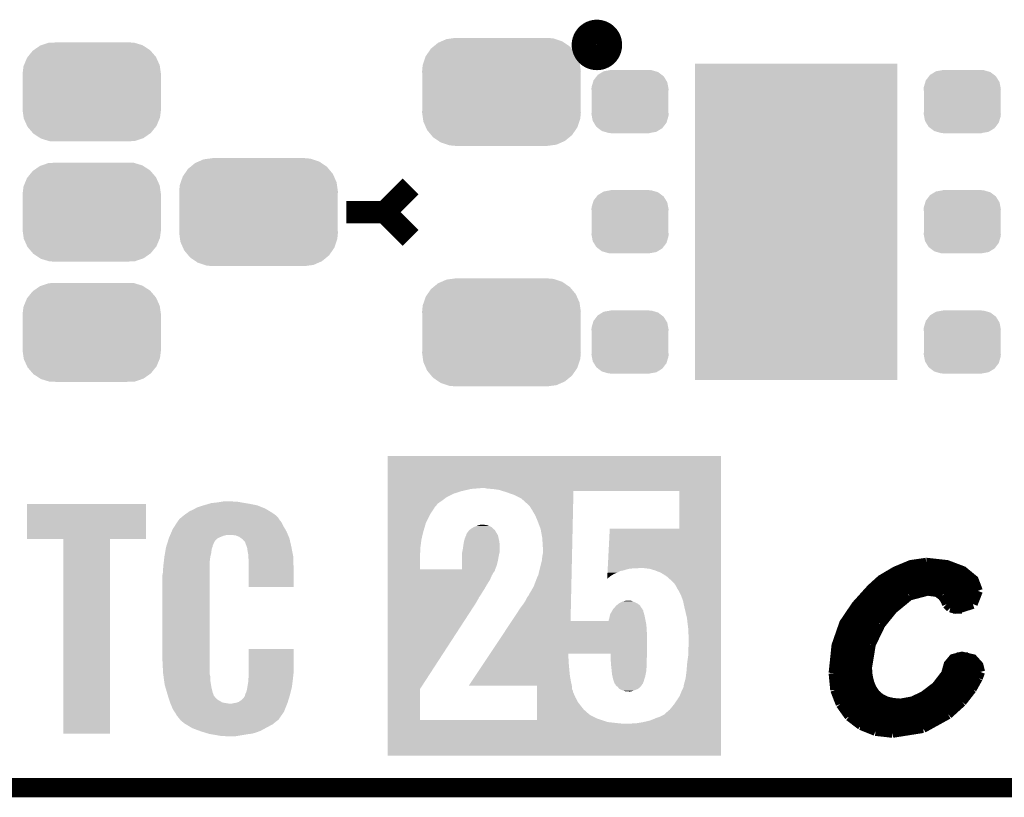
# Model space of a CAD drawing. Extents: x -1.3 to 24.2, y -3.9 to 39.2.
# Tile 5 of 37: x 6.6 to 14.4, y -3.9 to 2.3. Entities that reach past the tile are written whole.
import ezdxf

# ---------------------------------------------------------------- set-up
doc = ezdxf.new("R2010")
doc.units = 0
doc.layers.get('0').update_dxf_attribs({"linetype": 'CONTINUOUS'})
for name, color, linetype in [('RTC_25_CLICK_V101_GKO', 10, 'CONTINUOUS'), ('RTC_25_CLICK_V101_GTO', 9, 'CONTINUOUS'), ('RTC_25_CLICK_V101_GTS', 11, 'CONTINUOUS')]:
    doc.layers.add(name, color=color, linetype=linetype)

# ---------------------------------------------------------------- blocks, each defined once
blk = doc.blocks.new('CUSTOM_61')
for points in [[(-0.340756, 0.388186), (-0.308722, 0.38952), (0.337274, 0.388186), (0.332862, 0.38952)], [(-0.308722, 0.38952), (-0.269336, 0.39116), (0.332862, 0.38952), (0.269336, 0.39116)], [(-0.506452, 0.275566), (-0.46711, 0.324432), (0.50774, 0.275566), (0.46578, 0.324432)], [(-0.46711, 0.324432), (-0.45942, 0.329798), (0.46578, 0.324432), (0.461172, 0.329798)], [(-0.45942, 0.329798), (-0.408486, 0.365334), (0.461172, 0.329798), (0.40664, 0.365334)], [(-0.408486, 0.365334), (-0.398144, 0.368824), (0.40664, 0.365334), (0.401284, 0.368824)], [(-0.398144, 0.368824), (-0.340756, 0.388186), (0.401284, 0.368824), (0.337274, 0.388186)], [(-0.536172, 0.210462), (-0.511936, 0.268752), (0.537258, 0.210462), (0.51083, 0.268752)], [(-0.511936, 0.268752), (-0.506452, 0.275566), (0.51083, 0.268752), (0.50774, 0.275566)], [(-0.54737, 0.1397), (-0.539378, 0.202748), (0.54737, 0.1397), (0.538362, 0.202748)], [(-0.539378, 0.202748), (-0.536172, 0.210462), (0.538362, 0.202748), (0.537258, 0.210462)], [(-0.5461, 0.114396), (-0.54737, 0.1397), (0.5461, 0.114396), (0.54737, 0.1397)], [(-0.5461, -0.114396), (-0.5461, 0.114396), (0.5461, -0.114396), (0.5461, 0.114396)], [(-0.54737, -0.1397), (-0.5461, -0.114396), (0.54737, -0.1397), (0.5461, -0.114396)], [(-0.538362, -0.202744), (-0.54737, -0.1397), (0.53938, -0.202744), (0.54737, -0.1397)], [(-0.53726, -0.210462), (-0.538362, -0.202744), (0.53617, -0.210462), (0.53938, -0.202744)], [(-0.510832, -0.26875), (-0.53726, -0.210462), (0.511938, -0.26875), (0.53617, -0.210462)], [(-0.507742, -0.275566), (-0.510832, -0.26875), (0.50645, -0.275566), (0.511938, -0.26875)], [(-0.465784, -0.32443), (-0.507742, -0.275566), (0.46711, -0.32443), (0.50645, -0.275566)], [(-0.461176, -0.329798), (-0.465784, -0.32443), (0.459416, -0.329798), (0.46711, -0.32443)], [(-0.406646, -0.365332), (-0.461176, -0.329798), (0.408488, -0.365332), (0.459416, -0.329798)], [(-0.401288, -0.368824), (-0.406646, -0.365332), (0.398138, -0.368824), (0.408488, -0.365332)], [(-0.337284, -0.388186), (-0.401288, -0.368824), (0.340756, -0.388186), (0.398138, -0.368824)], [(-0.332868, -0.389522), (-0.337284, -0.388186), (0.308672, -0.389522), (0.340756, -0.388186)], [(-0.269336, -0.39116), (-0.332868, -0.389522), (0.269336, -0.39116), (0.308672, -0.389522)]]:
    blk.add_solid(points)
blk = doc.blocks.new('CUSTOM_62')
for points in [[(-0.218054, 0.233), (-0.20777, 0.23923), (0.222016, 0.233), (0.200324, 0.23923)], [(-0.20777, 0.23923), (-0.157486, 0.248168), (0.200324, 0.23923), (0.169202, 0.248168)], [(-0.157486, 0.248168), (-0.15367, 0.248846), (0.169202, 0.248168), (0.15367, 0.248846)], [(-0.15367, 0.248846), (-0.15367, 0.25019), (0.15367, 0.248846), (0.15367, 0.25019)], [(-0.29256, 0.153072), (-0.288346, 0.167262), (0.2947, 0.153072), (0.28593, 0.167262)], [(-0.288346, 0.167262), (-0.263218, 0.199814), (0.28593, 0.167262), (0.26581, 0.199814)], [(-0.263218, 0.199814), (-0.254768, 0.210758), (0.26581, 0.199814), (0.251368, 0.210758)], [(-0.254768, 0.210758), (-0.218054, 0.233), (0.251368, 0.210758), (0.222016, 0.233)], [(-0.3048, 0.09906), (-0.303986, 0.114586), (0.3048, 0.09906), (0.301898, 0.114586)], [(-0.30353, 0.079592), (-0.3048, 0.09906), (0.30353, 0.079592), (0.3048, 0.09906)], [(-0.303986, 0.114586), (-0.29256, 0.153072), (0.301898, 0.114586), (0.2947, 0.153072)], [(-0.30353, -0.079592), (-0.30353, 0.079592), (0.30353, -0.079592), (0.30353, 0.079592)], [(-0.3048, -0.09906), (-0.30353, -0.079592), (0.3048, -0.09906), (0.30353, -0.079592)], [(-0.301896, -0.114586), (-0.3048, -0.09906), (0.303986, -0.114586), (0.3048, -0.09906)], [(-0.2947, -0.153072), (-0.301896, -0.114586), (0.292558, -0.153072), (0.303986, -0.114586)], [(-0.285928, -0.167262), (-0.2947, -0.153072), (0.288346, -0.167262), (0.292558, -0.153072)], [(-0.26581, -0.199814), (-0.285928, -0.167262), (0.263216, -0.199814), (0.288346, -0.167262)], [(-0.251366, -0.210758), (-0.26581, -0.199814), (0.254768, -0.210758), (0.263216, -0.199814)], [(-0.222016, -0.233), (-0.251366, -0.210758), (0.218052, -0.233), (0.254768, -0.210758)], [(-0.200322, -0.23923), (-0.222016, -0.233), (0.20777, -0.23923), (0.218052, -0.233)], [(-0.169202, -0.248168), (-0.200322, -0.23923), (0.157484, -0.248168), (0.20777, -0.23923)], [(-0.15367, -0.248846), (-0.169202, -0.248168), (0.15367, -0.248846), (0.157484, -0.248168)], [(-0.15367, -0.25019), (-0.15367, -0.248846), (0.15367, -0.25019), (0.15367, -0.248846)]]:
    blk.add_solid(points)
blk = doc.blocks.new('CUSTOM_63')
for points in [[(-0.50137, 0.387716), (-0.475056, 0.399202), (0.497426, 0.387716), (0.48061, 0.399202)], [(-0.475056, 0.399202), (-0.434384, 0.416954), (0.48061, 0.399202), (0.427352, 0.416954)], [(-0.434384, 0.416954), (-0.39463, 0.422314), (0.427352, 0.416954), (0.41127, 0.422314)], [(-0.39463, 0.422314), (-0.36195, 0.42672), (0.41127, 0.422314), (0.36195, 0.42672)], [(-0.585008, 0.30179), (-0.55778, 0.34124), (0.587708, 0.30179), (0.554888, 0.34124)], [(-0.55778, 0.34124), (-0.537468, 0.357976), (0.554888, 0.34124), (0.540962, 0.357976)], [(-0.537468, 0.357976), (-0.50137, 0.387716), (0.540962, 0.357976), (0.497426, 0.387716)], [(-0.622738, 0.21186), (-0.614922, 0.234946), (0.620494, 0.21186), (0.617268, 0.234946)], [(-0.614922, 0.234946), (-0.599296, 0.281086), (0.617268, 0.234946), (0.596864, 0.281086)], [(-0.599296, 0.281086), (-0.585008, 0.30179), (0.596864, 0.281086), (0.587708, 0.30179)], [(-0.62738, 0.16256), (-0.622738, 0.21186), (0.62738, 0.16256), (0.620494, 0.21186)], [(-0.62611, 0.136688), (-0.62738, 0.16256), (0.62611, 0.136688), (0.62738, 0.16256)], [(-0.62611, -0.136688), (-0.62611, 0.136688), (0.62611, -0.136688), (0.62611, 0.136688)], [(-0.62738, -0.16256), (-0.62611, -0.136688), (0.62738, -0.16256), (0.62611, -0.136688)], [(-0.620492, -0.21186), (-0.62738, -0.16256), (0.622738, -0.21186), (0.62738, -0.16256)], [(-0.617268, -0.234946), (-0.620492, -0.21186), (0.61492, -0.234946), (0.622738, -0.21186)], [(-0.596862, -0.281086), (-0.617268, -0.234946), (0.599296, -0.281086), (0.61492, -0.234946)], [(-0.587708, -0.30179), (-0.596862, -0.281086), (0.585006, -0.30179), (0.599296, -0.281086)], [(-0.554886, -0.34124), (-0.587708, -0.30179), (0.55778, -0.34124), (0.585006, -0.30179)], [(-0.540962, -0.357976), (-0.554886, -0.34124), (0.537466, -0.357976), (0.55778, -0.34124)], [(-0.497424, -0.387716), (-0.540962, -0.357976), (0.50137, -0.387716), (0.537466, -0.357976)], [(-0.48061, -0.399202), (-0.497424, -0.387716), (0.475054, -0.399202), (0.50137, -0.387716)], [(-0.42735, -0.416954), (-0.48061, -0.399202), (0.434384, -0.416954), (0.475054, -0.399202)], [(-0.41127, -0.422314), (-0.42735, -0.416954), (0.394628, -0.422314), (0.434384, -0.416954)], [(-0.36195, -0.42672), (-0.41127, -0.422314), (0.36195, -0.42672), (0.394628, -0.422314)]]:
    blk.add_solid(points)
blk = doc.blocks.new('RECTANGLE_54')
blk.add_solid([(0.8001, 1.24968), (0.8001, -1.24968), (-0.8001, 1.24968), (-0.8001, -1.24968)])

msp = doc.modelspace()

# ---------------------------------------------------------------- linework, layer by layer
at = {"layer": 'RTC_25_CLICK_V101_GKO', "const_width": 0.1524}
msp.add_lwpolyline([(-1.27, -3.81), (21.59, -3.81)], dxfattribs=at)
at = {"layer": 'RTC_25_CLICK_V101_GTO', "const_width": 0.20066}
msp.add_lwpolyline([(11.07694, 2.0574, 1), (11.27506, 2.0574, 1)], format="xyb", close=True, dxfattribs=at)
at = {"layer": 'RTC_25_CLICK_V101_GTO'}
for points, const_width in [([(9.4996, 0.7366), (9.7028, 0.9398)], 0.1778), ([(9.1948, 0.7366), (9.4996, 0.7366)], 0.1778), ([(9.4996, 0.7366), (9.7028, 0.5334)], 0.1778), ([(13.04544, -2.90576), (13.0683, -2.68732), (13.12926, -2.51206), (13.22578, -2.36982), (13.34516, -2.23774), (13.4239, -2.16662), (13.53566, -2.10058), (13.65758, -2.04978), (13.7795, -2.032)], 0.0762), ([(13.7795, -2.032), (13.78204, -2.032), (13.94206, -2.04978), (14.06906, -2.09804), (14.15542, -2.16916), (14.18844, -2.25552)], 0.0762), ([(13.54836, -2.09296), (14.06144, -2.09296)], 0.0762), ([(13.42136, -2.16916), (14.15542, -2.16916)], 0.0762), ([(13.33754, -2.24536), (14.18844, -2.24536)], 0.0762), ([(13.51534, -2.4003), (13.64488, -2.29362)], 0.0762), ([(13.64488, -2.29362), (13.78966, -2.25552)], 0.0762), ([(13.78966, -2.25552), (13.86586, -2.26568)], 0.0762), ([(13.86586, -2.26568), (13.90396, -2.29362)], 0.0762), ([(13.90396, -2.29362), (13.92682, -2.3241)], 0.0762), ([(14.1478, -2.35966), (14.18844, -2.25552)], 0.0762), ([(13.26642, -2.32156), (13.6017, -2.32156)], 0.0762), ([(13.92428, -2.32156), (14.1732, -2.32156)], 0.0762), ([(13.92682, -2.3241), (13.94206, -2.35966)], 0.0762), ([(13.94206, -2.35966), (13.97, -2.3876)], 0.0762), ([(14.01826, -2.4003), (14.1478, -2.35966)], 0.0762), ([(13.20292, -2.39776), (13.51788, -2.39776)], 0.0762), ([(13.41882, -2.51968), (13.51534, -2.4003)], 0.0762), ([(13.97, -2.3876), (14.01826, -2.4003)], 0.0762), ([(13.99032, -2.39776), (14.06144, -2.39776)], 0.0762), ([(13.15212, -2.47396), (13.45184, -2.47396)], 0.0762), ([(13.34262, -2.67716), (13.41882, -2.51968)], 0.0762), ([(13.11148, -2.55016), (13.40104, -2.55016)], 0.0762), ([(13.08354, -2.62636), (13.36294, -2.62636)], 0.0762), ([(13.31214, -2.86258), (13.34262, -2.67716)], 0.0762), ([(13.06322, -2.70256), (13.335, -2.70256)], 0.0762), ([(13.05052, -2.77876), (13.31722, -2.77876)], 0.0762), ([(13.31214, -2.86258), (13.31722, -2.92608), (13.32992, -2.98196), (13.35024, -3.03022), (13.37818, -3.07086), (13.41628, -3.10388), (13.462, -3.12674), (13.51534, -3.13944), (13.5763, -3.14452), (13.67282, -3.12674), (13.76172, -3.08356), (13.85824, -3.0099), (13.93444, -2.91084), (13.95476, -2.83718), (13.99286, -2.79146), (14.06144, -2.77368), (14.1478, -2.794), (14.19352, -2.8448), (14.20622, -2.8956)], 0.0762), ([(14.01826, -2.77876), (14.1097, -2.77876)], 0.0762), ([(13.04544, -2.85496), (13.31214, -2.85496)], 0.0762), ([(13.04544, -2.90576), (13.05814, -3.03784)], 0.0762), ([(13.94968, -2.85496), (14.19606, -2.85496)], 0.0762), ([(14.18844, -2.94386), (14.20622, -2.8956)], 0.0762), ([(13.04544, -2.93116), (13.31722, -2.93116)], 0.0762), ([(13.92174, -2.93116), (14.19352, -2.93116)], 0.0762), ([(14.14018, -3.03022), (14.18844, -2.94386)], 0.0762), ([(13.05306, -3.00736), (13.33754, -3.00736)], 0.0762), ([(13.05814, -3.03784), (13.10132, -3.1496)], 0.0762), ([(13.86078, -3.00736), (14.15542, -3.00736)], 0.0762), ([(14.06144, -3.13182), (14.14018, -3.03022)], 0.0762), ([(13.07338, -3.08356), (13.39088, -3.08356)], 0.0762), ([(13.10132, -3.1496), (13.1699, -3.24612)], 0.0762), ([(13.76426, -3.08356), (14.10208, -3.08356)], 0.0762), ([(13.95222, -3.23088), (14.06144, -3.13182)], 0.0762), ([(13.1064, -3.15976), (14.03604, -3.15976)], 0.0762), ([(13.16228, -3.23596), (13.9446, -3.23596)], 0.0762), ([(13.1699, -3.24612), (13.26388, -3.31724)], 0.0762), ([(13.7541, -3.3401), (13.95222, -3.23088)], 0.0762), ([(13.25626, -3.31216), (13.82014, -3.31216)], 0.0762), ([(13.26388, -3.31724), (13.37818, -3.36296)], 0.0762), ([(13.37818, -3.36296), (13.5128, -3.3782)], 0.0762), ([(13.5128, -3.3782), (13.7541, -3.3401)], 0.0762)]:
    msp.add_lwpolyline(points, dxfattribs=dict(at, const_width=const_width))
for points in [[(9.522478, -1.44272), (9.52248, -1.188742), (12.156436, -1.44272), (12.15644, -1.188742)], [(9.52248, -1.188742), (9.522482, -1.18872), (12.15644, -1.188742), (9.522482, -1.18872)], [(9.522478, -1.45034), (9.522478, -1.44272), (10.180322, -1.45034), (10.269218, -1.44272)], [(9.522478, -1.46812), (9.522478, -1.45034), (10.10412, -1.46812), (10.180322, -1.45034)], [(9.522478, -1.488438), (9.522478, -1.46812), (10.040622, -1.488438), (10.10412, -1.46812)], [(10.307322, -1.4478), (10.289538, -1.44272), (12.156436, -1.4478), (12.156436, -1.44272)], [(10.3505, -1.45034), (10.307322, -1.4478), (12.156436, -1.45034), (12.156436, -1.4478)], [(10.403842, -1.45796), (10.3505, -1.45034), (12.156436, -1.45796), (12.156436, -1.45034)], [(10.42779, -1.46558), (10.403842, -1.45796), (12.156436, -1.46558), (12.156436, -1.45796)], [(10.45972, -1.47574), (10.42779, -1.46558), (10.990376, -1.47574), (10.990602, -1.46558)], [(10.51814, -1.49606), (10.45972, -1.47574), (10.989924, -1.49606), (10.990376, -1.47574)], [(11.82622, -1.465582), (10.990602, -1.46558), (12.156436, -1.465582), (12.156436, -1.46558)], [(11.826218, -1.7653), (11.82622, -1.465582), (12.156434, -1.7653), (12.156436, -1.465582)], [(8.17372, -1.55702), (8.2042, -1.55194), (8.36676, -1.55702), (8.338822, -1.55194)], [(8.2042, -1.55194), (8.219442, -1.5494), (8.318502, -1.55194), (8.30072, -1.5494)], [(9.522478, -1.51638), (9.522478, -1.488438), (9.98728, -1.51638), (10.040622, -1.488438)], [(9.522478, -1.54432), (9.522478, -1.51638), (9.94918, -1.54432), (9.98728, -1.51638)], [(9.522478, -1.567178), (9.522478, -1.54432), (9.916162, -1.567178), (9.94918, -1.54432)], [(10.57656, -1.524002), (10.51814, -1.49606), (10.989302, -1.524002), (10.989924, -1.49606)], [(10.62482, -1.56718), (10.57656, -1.524002), (10.988342, -1.56718), (10.989302, -1.524002)], [(6.67004, -1.846558), (6.67006, -1.569742), (7.612358, -1.846558), (7.61238, -1.569742)], [(6.67006, -1.569742), (6.670062, -1.56972), (7.61238, -1.569742), (6.670062, -1.56972)], [(7.936232, -1.640838), (7.95782, -1.6256), (8.613138, -1.640838), (8.588106, -1.6256)], [(7.95782, -1.6256), (7.98576, -1.6129), (8.588106, -1.6256), (8.567242, -1.6129)], [(7.98576, -1.6129), (7.99973, -1.60528), (8.567242, -1.6129), (8.554722, -1.60528)], [(7.99973, -1.60528), (8.013702, -1.59766), (8.554722, -1.60528), (8.535672, -1.59766)], [(8.013702, -1.59766), (8.04926, -1.584962), (8.535672, -1.59766), (8.503924, -1.584962)], [(8.04926, -1.584962), (8.067036, -1.579882), (8.503924, -1.584962), (8.491222, -1.579882)], [(8.067036, -1.579882), (8.08482, -1.5748), (8.491222, -1.579882), (8.465816, -1.5748)], [(8.08482, -1.5748), (8.110728, -1.56718), (8.465816, -1.5748), (8.42772, -1.56718)], [(8.110728, -1.56718), (8.128002, -1.5621), (8.42772, -1.56718), (8.39724, -1.5621)], [(8.128002, -1.5621), (8.17372, -1.55702), (8.39724, -1.5621), (8.36676, -1.55702)], [(9.522476, -1.651), (9.522478, -1.592578), (9.857742, -1.651), (9.895842, -1.592578)], [(9.522478, -1.58496), (9.522478, -1.567178), (9.90346, -1.58496), (9.916162, -1.567178)], [(9.522478, -1.592578), (9.522478, -1.58496), (9.895842, -1.592578), (9.90346, -1.58496)], [(10.64514, -1.587502), (10.62482, -1.56718), (10.987888, -1.587502), (10.988342, -1.56718)], [(10.66292, -1.61544), (10.64514, -1.587502), (10.987268, -1.61544), (10.987888, -1.587502)], [(10.68832, -1.65862), (10.66292, -1.61544), (10.986308, -1.65862), (10.987268, -1.61544)], [(7.839456, -1.742438), (7.858958, -1.711964), (8.69696, -1.742438), (8.681722, -1.711964)], [(7.858958, -1.711964), (7.86384, -1.704336), (8.681722, -1.711964), (8.675186, -1.704336)], [(7.86384, -1.704336), (7.863846, -1.701794), (8.675186, -1.704336), (8.673006, -1.701794)], [(7.863846, -1.701794), (7.871458, -1.694182), (8.673006, -1.701794), (8.666482, -1.694182)], [(7.871458, -1.694182), (7.879076, -1.686564), (8.666482, -1.694182), (8.66394, -1.686564)], [(7.879076, -1.686564), (7.8867, -1.67894), (8.66394, -1.686564), (8.65708, -1.67894)], [(7.8867, -1.67894), (7.90843, -1.66116), (8.65708, -1.67894), (8.64108, -1.66116)], [(7.90843, -1.66116), (7.91464, -1.65608), (8.64108, -1.66116), (8.634096, -1.65608)], [(7.91464, -1.65608), (7.936232, -1.640838), (8.634096, -1.65608), (8.613138, -1.640838)], [(9.522476, -1.71704), (9.522476, -1.651), (9.82472, -1.71704), (9.857742, -1.651)], [(10.70864, -1.70688), (10.68832, -1.65862), (10.985234, -1.70688), (10.986308, -1.65862)], [(10.7315, -1.767842), (10.70864, -1.70688), (10.983878, -1.767842), (10.985234, -1.70688)], [(7.803604, -1.81356), (7.81558, -1.785622), (8.734334, -1.81356), (8.72236, -1.785622)], [(7.81558, -1.785622), (7.823202, -1.76784), (8.72236, -1.785622), (8.711902, -1.76784)], [(7.823202, -1.76784), (7.839456, -1.742438), (8.711902, -1.76784), (8.69696, -1.742438)], [(9.522474, -1.84912), (9.522476, -1.785622), (9.78916, -1.84912), (9.8044, -1.785622)], [(9.522476, -1.785622), (9.522476, -1.71704), (9.8044, -1.785622), (9.82472, -1.71704)], [(10.151872, -1.79578), (10.162538, -1.780542), (10.38098, -1.79578), (10.372276, -1.780542)], [(10.162538, -1.780542), (10.16551, -1.777994), (10.372276, -1.780542), (10.37082, -1.777994)], [(10.16551, -1.777994), (10.16847, -1.775456), (10.37082, -1.777994), (10.370812, -1.775456)], [(10.16847, -1.775456), (10.174394, -1.770378), (10.370812, -1.775456), (10.363198, -1.770378)], [(10.174394, -1.770378), (10.180318, -1.7653), (10.363198, -1.770378), (10.35812, -1.7653)], [(10.180318, -1.7653), (10.201488, -1.752598), (10.35812, -1.7653), (10.345416, -1.752598)], [(10.201488, -1.752598), (10.205718, -1.75006), (10.345416, -1.752598), (10.339834, -1.75006)], [(10.205718, -1.75006), (10.22604, -1.74244), (10.339834, -1.75006), (10.32307, -1.74244)], [(10.22604, -1.74244), (10.231972, -1.739898), (10.32307, -1.74244), (10.317478, -1.739898)], [(10.231972, -1.739898), (10.243818, -1.734822), (10.317478, -1.739898), (10.297168, -1.734822)], [(10.243818, -1.734822), (10.24383, -1.73482), (10.297168, -1.734822), (10.297158, -1.73482)], [(10.24383, -1.73482), (10.2616, -1.73228), (10.297158, -1.73482), (10.276838, -1.73228)], [(10.7442, -1.83896), (10.7315, -1.767842), (10.982296, -1.83896), (10.983878, -1.767842)], [(11.26163, -2.07518), (11.277598, -1.76532), (12.15643, -2.07518), (12.156434, -1.76532)], [(11.277598, -1.76532), (11.826218, -1.7653), (12.156434, -1.76532), (12.156434, -1.7653)], [(6.959578, -1.84658), (6.67004, -1.846558), (7.612358, -1.84658), (7.612358, -1.846558)], [(6.95958, -1.846602), (6.959578, -1.84658), (7.3279, -1.846602), (7.612358, -1.84658)], [(6.9596, -3.383258), (6.95958, -1.846602), (7.327878, -3.383258), (7.3279, -1.846602)], [(7.780104, -1.879604), (7.786412, -1.859282), (8.14578, -1.879604), (8.15848, -1.859282)], [(7.786412, -1.859282), (7.79193, -1.841502), (8.15848, -1.859282), (8.17626, -1.841502)], [(7.79193, -1.841502), (7.79272, -1.838958), (8.17626, -1.841502), (8.181346, -1.838958)], [(7.79272, -1.838958), (7.795984, -1.83134), (8.181346, -1.838958), (8.19658, -1.83134)], [(7.795984, -1.83134), (7.800338, -1.82118), (8.19658, -1.83134), (8.221978, -1.82118)], [(7.800338, -1.82118), (7.802516, -1.8161), (8.221978, -1.82118), (8.239758, -1.8161)], [(7.802516, -1.8161), (7.803604, -1.81356), (8.239758, -1.8161), (8.25754, -1.81356)], [(8.318498, -1.8161), (8.275322, -1.81356), (8.735422, -1.8161), (8.734334, -1.81356)], [(8.34898, -1.8288), (8.318498, -1.8161), (8.740866, -1.8288), (8.735422, -1.8161)], [(8.363208, -1.838962), (8.34898, -1.8288), (8.74522, -1.838962), (8.740866, -1.8288)], [(8.36676, -1.8415), (8.363208, -1.838962), (8.745806, -1.8415), (8.74522, -1.838962)], [(8.374378, -1.84658), (8.36676, -1.8415), (8.74698, -1.84658), (8.745806, -1.8415)], [(8.394696, -1.869438), (8.374378, -1.84658), (8.752254, -1.869438), (8.74698, -1.84658)], [(9.522474, -1.90754), (9.522474, -1.84912), (9.78154, -1.90754), (9.78916, -1.84912)], [(10.122822, -1.8796), (10.126056, -1.861822), (10.40638, -1.8796), (10.40384, -1.861822)], [(10.126056, -1.861822), (10.12698, -1.85674), (10.40384, -1.861822), (10.402712, -1.85674)], [(10.12698, -1.85674), (10.1346, -1.833878), (10.402712, -1.85674), (10.39763, -1.833878)], [(10.1346, -1.833878), (10.13968, -1.82118), (10.39763, -1.833878), (10.394808, -1.82118)], [(10.13968, -1.82118), (10.14222, -1.816098), (10.394808, -1.82118), (10.393678, -1.816098)], [(10.14222, -1.816098), (10.144758, -1.811024), (10.393678, -1.816098), (10.390508, -1.811024)], [(10.144758, -1.811024), (10.14476, -1.805944), (10.390508, -1.811024), (10.387334, -1.805944)], [(10.14476, -1.805944), (10.151872, -1.79578), (10.387334, -1.805944), (10.38098, -1.79578)], [(10.74928, -1.920238), (10.7442, -1.83896), (10.980488, -1.920238), (10.982296, -1.83896)], [(7.762414, -1.9558), (7.767668, -1.925322), (8.128, -1.9558), (8.13054, -1.925322)], [(7.767668, -1.925322), (7.76986, -1.912618), (8.13054, -1.925322), (8.135982, -1.912618)], [(7.76986, -1.912618), (7.771434, -1.907542), (8.135982, -1.912618), (8.138158, -1.907542)], [(7.771434, -1.907542), (7.776164, -1.892302), (8.138158, -1.907542), (8.1407, -1.892302)], [(7.776164, -1.892302), (7.778528, -1.884686), (8.1407, -1.892302), (8.145776, -1.884686)], [(7.778528, -1.884686), (7.780104, -1.879604), (8.145776, -1.884686), (8.14578, -1.879604)], [(8.40486, -1.89738), (8.394696, -1.869438), (8.758702, -1.89738), (8.752254, -1.869438)], [(8.4074, -1.905), (8.40486, -1.89738), (8.76046, -1.905), (8.758702, -1.89738)], [(8.412478, -1.920238), (8.4074, -1.905), (8.76341, -1.920238), (8.76046, -1.905)], [(8.41248, -1.925318), (8.412478, -1.920238), (8.764394, -1.925318), (8.76341, -1.920238)], [(8.4201, -1.968498), (8.41248, -1.925318), (8.77275, -1.968498), (8.764394, -1.925318)], [(9.522474, -1.93294), (9.522474, -1.90754), (9.779, -1.93294), (9.78154, -1.90754)], [(9.522474, -1.953258), (9.522474, -1.93294), (9.779, -1.953258), (9.779, -1.93294)], [(10.110724, -1.950718), (10.11682, -1.920238), (10.40638, -1.950718), (10.40638, -1.920238)], [(10.11682, -1.920238), (10.1219, -1.88468), (10.40638, -1.920238), (10.40638, -1.88468)], [(10.1219, -1.88468), (10.122822, -1.8796), (10.40638, -1.88468), (10.40638, -1.8796)], [(10.74928, -1.958342), (10.74928, -1.920238), (10.97964, -1.958342), (10.980488, -1.920238)], [(7.752762, -2.024382), (7.757158, -1.986282), (8.1153, -2.024382), (8.12038, -1.986282)], [(7.757158, -1.986282), (7.75716, -1.98628), (8.12038, -1.986282), (8.12038, -1.98628)], [(7.75716, -1.98628), (7.762414, -1.9558), (8.12038, -1.98628), (8.128, -1.9558)], [(8.420998, -1.983742), (8.4201, -1.968498), (8.7757, -1.983742), (8.77275, -1.968498)], [(8.42264, -2.01168), (8.420998, -1.983742), (8.776522, -2.01168), (8.7757, -1.983742)], [(8.42264, -2.0701), (8.42264, -2.01168), (8.77824, -2.0701), (8.776522, -2.01168)], [(9.522472, -2.085318), (9.522474, -1.97104), (9.77646, -2.085318), (9.77646, -1.97104)], [(9.522474, -1.97104), (9.522474, -1.953258), (9.77646, -1.97104), (9.779, -1.953258)], [(10.109184, -2.04724), (10.109188, -2.01676), (10.386058, -2.04724), (10.39368, -2.01676)], [(10.109188, -2.01676), (10.109194, -1.98628), (10.39368, -2.01676), (10.39876, -1.98628)], [(10.109194, -1.98628), (10.1092, -1.958342), (10.39876, -1.98628), (10.404746, -1.958342)], [(10.1092, -1.958342), (10.110724, -1.950718), (10.404746, -1.958342), (10.40638, -1.950718)], [(10.71626, -2.113282), (10.74166, -2.01168), (10.976194, -2.113282), (10.978454, -2.01168)], [(10.74166, -2.01168), (10.7442, -1.98374), (10.978454, -2.01168), (10.979076, -1.98374)], [(10.7442, -1.98374), (10.74928, -1.958342), (10.979076, -1.98374), (10.97964, -1.958342)], [(7.747, -2.0828), (7.74954, -2.05232), (8.1153, -2.0828), (8.1153, -2.05232)], [(7.747, -2.105658), (7.747, -2.0828), (8.1153, -2.105658), (8.1153, -2.0828)], [(7.74954, -2.05232), (7.752762, -2.024382), (8.1153, -2.05232), (8.1153, -2.024382)], [(8.42264, -2.225018), (8.42264, -2.0701), (8.778218, -2.225018), (8.77824, -2.0701)], [(9.522472, -2.08534), (9.522472, -2.085318), (10.109178, -2.08534), (9.77646, -2.085318)], [(9.522472, -2.087878), (9.522472, -2.08534), (10.370822, -2.087878), (10.371908, -2.08534)], [(9.522472, -2.098034), (9.522472, -2.087878), (10.368282, -2.098034), (10.370822, -2.087878)], [(9.522472, -2.103118), (9.522472, -2.098034), (10.363202, -2.103118), (10.368282, -2.098034)], [(10.109178, -2.08534), (10.10918, -2.0701), (10.371908, -2.08534), (10.37844, -2.0701)], [(10.10918, -2.0701), (10.109184, -2.04724), (10.37844, -2.0701), (10.386058, -2.04724)], [(11.259796, -2.11074), (11.260452, -2.09804), (11.338562, -2.11074), (11.361426, -2.09804)], [(11.260452, -2.09804), (11.260582, -2.0955), (11.366502, -2.09804), (11.37666, -2.0955)], [(11.260582, -2.0955), (11.260714, -2.092958), (11.37666, -2.0955), (11.38936, -2.092958)], [(11.260714, -2.092958), (11.261106, -2.08534), (11.38936, -2.092958), (11.412222, -2.08534)], [(11.261106, -2.08534), (11.261368, -2.08026), (11.412222, -2.08534), (11.435082, -2.08026)], [(11.261368, -2.08026), (11.261498, -2.07772), (11.435082, -2.08026), (11.46302, -2.07772)], [(11.261498, -2.07772), (11.26163, -2.07518), (11.46302, -2.07772), (11.52652, -2.07518)], [(11.559538, -2.07772), (11.544302, -2.07518), (12.15643, -2.07772), (12.15643, -2.07518)], [(11.590022, -2.08026), (11.559538, -2.07772), (12.15643, -2.08026), (12.15643, -2.07772)], [(11.6332, -2.092958), (11.590022, -2.08026), (12.15643, -2.092958), (12.15643, -2.08026)], [(11.678922, -2.11074), (11.6332, -2.092958), (12.15643, -2.11074), (12.15643, -2.092958)], [(7.74192, -2.128518), (7.747, -2.105658), (8.1153, -2.128518), (8.1153, -2.105658)], [(7.74192, -2.80416), (7.74192, -2.128518), (8.1153, -2.80416), (8.1153, -2.128518)], [(9.522472, -2.1336), (9.522472, -2.103118), (10.34542, -2.1336), (10.363202, -2.103118)], [(9.522472, -2.16916), (9.522472, -2.1336), (10.33018, -2.16916), (10.34542, -2.1336)], [(9.522472, -2.20472), (9.522472, -2.16916), (10.30732, -2.20472), (10.33018, -2.16916)], [(10.67562, -2.222502), (10.69594, -2.16916), (10.973764, -2.222502), (10.97495, -2.16916)], [(10.69594, -2.16916), (10.7061, -2.14376), (10.97495, -2.16916), (10.975516, -2.14376)], [(10.7061, -2.14376), (10.713718, -2.128522), (10.975516, -2.14376), (10.975854, -2.128522)], [(10.713718, -2.128522), (10.71626, -2.115822), (10.975854, -2.128522), (10.976136, -2.115822)], [(10.71626, -2.115822), (10.71626, -2.113282), (10.976136, -2.115822), (10.976194, -2.113282)], [(11.257312, -2.158982), (11.26236, -2.15646), (11.257312, -2.158982), (11.25744, -2.15646)], [(11.25744, -2.15646), (11.258226, -2.14122), (11.26236, -2.15646), (11.28014, -2.14122)], [(11.258226, -2.14122), (11.25875, -2.131062), (11.28014, -2.14122), (11.295378, -2.131062)], [(11.25875, -2.131062), (11.259274, -2.1209), (11.295378, -2.131062), (11.31316, -2.1209)], [(11.259274, -2.1209), (11.259796, -2.11074), (11.31316, -2.1209), (11.338562, -2.11074)], [(11.724642, -2.138682), (11.678922, -2.11074), (12.15643, -2.138682), (12.15643, -2.11074)], [(11.76782, -2.17678), (11.724642, -2.138682), (12.15643, -2.17678), (12.15643, -2.138682)], [(11.78814, -2.197102), (11.76782, -2.17678), (12.15643, -2.197102), (12.15643, -2.17678)], [(8.778218, -2.22504), (8.42264, -2.225018), (8.778218, -2.22504), (8.778218, -2.225018)], [(9.52247, -2.26822), (9.522472, -2.24028), (10.26922, -2.26822), (10.286998, -2.24028)], [(9.522472, -2.24028), (9.522472, -2.20472), (10.286998, -2.24028), (10.30732, -2.20472)], [(10.6426, -2.27838), (10.67562, -2.222502), (10.972522, -2.27838), (10.973764, -2.222502)], [(11.80592, -2.22504), (11.78814, -2.197102), (12.15643, -2.22504), (12.15643, -2.197102)], [(11.808462, -2.232662), (11.80592, -2.22504), (12.15643, -2.232662), (12.15643, -2.22504)], [(11.821158, -2.25298), (11.808462, -2.232662), (12.15643, -2.25298), (12.15643, -2.232662)], [(11.83894, -2.286002), (11.821158, -2.25298), (12.156428, -2.286002), (12.15643, -2.25298)], [(9.52247, -2.293618), (9.52247, -2.26822), (10.253982, -2.293618), (10.26922, -2.26822)], [(9.52247, -2.306318), (9.52247, -2.293618), (10.243822, -2.306318), (10.253982, -2.293618)], [(9.52247, -2.31394), (9.52247, -2.306318), (10.24128, -2.31394), (10.243822, -2.306318)], [(9.52247, -2.35712), (9.52247, -2.31394), (10.215878, -2.35712), (10.24128, -2.31394)], [(10.59434, -2.359658), (10.612118, -2.33172), (10.970714, -2.359658), (10.971334, -2.33172)], [(10.612118, -2.33172), (10.624818, -2.306322), (10.971334, -2.33172), (10.9719, -2.306322)], [(10.624818, -2.306322), (10.63498, -2.29362), (10.9719, -2.306322), (10.972182, -2.29362)], [(10.63498, -2.29362), (10.6426, -2.27838), (10.972182, -2.29362), (10.972522, -2.27838)], [(11.379198, -2.33934), (11.39952, -2.33426), (11.461494, -2.33934), (11.450316, -2.33426)], [(11.39952, -2.33426), (11.414758, -2.33172), (11.450316, -2.33426), (11.417302, -2.33172)], [(11.85672, -2.334262), (11.83894, -2.286002), (12.156428, -2.334262), (12.156428, -2.286002)], [(11.86942, -2.39268), (11.85672, -2.334262), (12.156428, -2.39268), (12.156428, -2.334262)], [(9.522464, -3.032756), (9.52247, -2.35712), (9.776464, -3.032756), (10.215878, -2.35712)], [(10.54354, -2.43332), (10.56894, -2.39268), (10.969074, -2.43332), (10.969978, -2.39268)], [(10.56894, -2.39268), (10.59434, -2.359658), (10.969978, -2.39268), (10.970714, -2.359658)], [(11.296574, -2.412998), (11.29807, -2.410456), (11.54176, -2.412998), (11.541758, -2.410456)], [(11.29807, -2.410456), (11.305538, -2.397762), (11.541758, -2.410456), (11.534142, -2.397762)], [(11.305538, -2.39776), (11.314778, -2.387598), (11.53414, -2.39776), (11.526518, -2.387598)], [(11.305538, -2.397762), (11.305538, -2.39776), (11.534142, -2.397762), (11.53414, -2.39776)], [(11.314778, -2.387598), (11.33094, -2.36982), (11.526518, -2.387598), (11.516356, -2.36982)], [(11.33094, -2.36982), (11.34727, -2.35712), (11.516356, -2.36982), (11.498578, -2.35712)], [(11.34727, -2.35712), (11.3538, -2.352042), (11.498578, -2.35712), (11.488424, -2.352042)], [(11.3538, -2.352042), (11.36396, -2.34696), (11.488424, -2.352042), (11.47826, -2.34696)], [(11.36396, -2.34696), (11.379198, -2.33934), (11.47826, -2.34696), (11.461494, -2.33934)], [(11.8872, -2.466342), (11.86942, -2.39268), (12.156428, -2.466342), (12.156428, -2.39268)], [(10.502918, -2.494258), (10.54354, -2.43332), (10.96772, -2.494258), (10.969074, -2.43332)], [(11.267422, -2.49428), (11.27506, -2.46634), (11.561066, -2.49428), (11.555478, -2.46634)], [(11.27506, -2.46634), (11.278614, -2.44856), (11.555478, -2.46634), (11.55192, -2.44856)], [(11.278614, -2.44856), (11.280138, -2.440942), (11.55192, -2.44856), (11.549744, -2.440942)], [(11.280138, -2.440942), (11.296574, -2.412998), (11.549744, -2.440942), (11.54176, -2.412998)], [(11.89736, -2.55016), (11.8872, -2.466342), (12.156426, -2.55016), (12.156428, -2.466342)], [(10.430098, -2.6035), (10.453802, -2.56794), (11.57224, -2.6035), (11.5697, -2.56794)], [(10.453802, -2.56794), (10.482588, -2.524758), (11.5697, -2.56794), (11.56716, -2.524758)], [(10.482588, -2.524758), (10.502904, -2.49428), (11.56716, -2.524758), (11.561066, -2.49428)], [(10.502904, -2.49428), (10.502918, -2.494258), (11.267422, -2.49428), (10.96772, -2.494258)], [(11.90244, -2.646678), (11.89736, -2.55016), (12.156426, -2.646678), (12.156426, -2.55016)], [(10.331894, -2.750822), (10.430098, -2.6035), (11.57224, -2.750822), (11.57224, -2.6035)], [(8.422642, -2.90576), (8.42266, -2.715282), (8.77824, -2.90576), (8.77824, -2.715282)], [(8.42266, -2.715282), (8.422662, -2.71526), (8.77824, -2.715282), (8.422662, -2.71526)], [(11.89736, -2.720342), (11.90244, -2.6797), (12.156424, -2.720342), (12.156426, -2.6797)], [(11.89736, -2.7686), (11.89736, -2.720342), (12.156424, -2.7686), (12.156424, -2.720342)], [(11.90244, -2.6797), (11.90244, -2.646678), (12.156426, -2.6797), (12.156426, -2.646678)], [(10.28618, -2.8194), (10.331894, -2.750822), (10.95248, -2.8194), (10.94996, -2.750822)], [(11.28522, -2.750842), (10.94996, -2.750822), (11.57224, -2.750842), (11.57224, -2.750822)], [(11.28522, -2.758442), (11.28522, -2.750842), (11.57224, -2.758442), (11.57224, -2.750842)], [(11.28522, -2.79654), (11.28522, -2.758442), (11.5697, -2.79654), (11.57224, -2.758442)], [(11.28522, -2.80416), (11.28522, -2.79654), (11.5697, -2.80416), (11.5697, -2.79654)], [(11.88974, -2.82448), (11.89736, -2.7686), (12.156424, -2.82448), (12.156424, -2.7686)], [(7.747, -2.90576), (7.74192, -2.80416), (8.1153, -2.90576), (8.1153, -2.80416)], [(10.213374, -2.928622), (10.248932, -2.87528), (10.96264, -2.928622), (10.95756, -2.87528)], [(10.248932, -2.87528), (10.28618, -2.8194), (10.95756, -2.87528), (10.95248, -2.8194)], [(11.28776, -2.83972), (11.28522, -2.80416), (11.5697, -2.83972), (11.5697, -2.80416)], [(11.289074, -2.852418), (11.28776, -2.83972), (11.5697, -2.852418), (11.5697, -2.83972)], [(11.290914, -2.8702), (11.289074, -2.852418), (11.56716, -2.8702), (11.5697, -2.852418)], [(11.29249, -2.885438), (11.290914, -2.8702), (11.56716, -2.885438), (11.56716, -2.8702)], [(11.88466, -2.88544), (11.88974, -2.82448), (12.156424, -2.88544), (12.156424, -2.82448)], [(7.74806, -2.913382), (7.747, -2.90576), (8.1153, -2.913382), (8.1153, -2.90576)], [(7.750882, -2.933702), (7.74806, -2.913382), (8.12038, -2.933702), (8.1153, -2.913382)], [(7.755116, -2.964182), (7.750882, -2.933702), (8.12038, -2.964182), (8.12038, -2.933702)], [(8.4201, -2.97434), (8.421528, -2.95148), (8.770302, -2.97434), (8.77316, -2.95148)], [(8.421528, -2.95148), (8.42264, -2.933702), (8.77316, -2.95148), (8.775134, -2.933702)], [(8.42264, -2.933702), (8.422642, -2.90576), (8.775134, -2.933702), (8.77824, -2.90576)], [(10.186286, -2.96926), (10.213374, -2.928622), (10.97026, -2.96926), (10.96264, -2.928622)], [(11.29538, -2.91338), (11.29249, -2.885438), (11.561276, -2.91338), (11.56716, -2.885438)], [(11.299736, -2.9337), (11.29538, -2.91338), (11.557, -2.9337), (11.561276, -2.91338)], [(11.303002, -2.94894), (11.299736, -2.9337), (11.552236, -2.94894), (11.557, -2.9337)], [(11.311468, -2.974342), (11.303002, -2.94894), (11.5443, -2.974342), (11.552236, -2.94894)], [(11.8618, -3.002282), (11.87704, -2.946402), (12.156422, -3.002282), (12.156422, -2.946402)], [(11.87704, -2.946402), (11.88466, -2.88544), (12.156422, -2.946402), (12.156424, -2.88544)], [(7.7597, -2.997198), (7.755116, -2.964182), (8.125884, -2.997198), (8.12038, -2.964182)], [(7.767812, -3.02514), (7.7597, -2.997198), (8.13054, -3.02514), (8.125884, -2.997198)], [(7.776662, -3.05562), (7.767812, -3.02514), (8.138162, -3.05562), (8.13054, -3.02514)], [(8.404862, -3.055618), (8.40994, -3.03276), (8.755176, -3.055618), (8.760662, -3.03276)], [(8.40994, -3.03276), (8.413634, -3.01244), (8.760662, -3.03276), (8.76554, -3.01244)], [(8.413634, -3.01244), (8.41502, -3.00482), (8.76554, -3.01244), (8.766492, -3.00482)], [(8.41502, -3.00482), (8.4201, -2.97434), (8.766492, -3.00482), (8.770302, -2.97434)], [(9.522462, -3.276578), (9.522464, -3.032756), (9.77646, -3.276578), (9.776464, -3.032756)], [(10.162582, -3.00482), (10.186286, -2.96926), (10.97788, -3.00482), (10.97026, -2.96926)], [(10.70356, -3.004842), (10.162582, -3.00482), (10.977884, -3.004842), (10.97788, -3.00482)], [(10.703556, -3.032756), (10.70356, -3.004842), (10.98042, -3.032756), (10.977884, -3.004842)], [(10.703556, -3.047996), (10.703556, -3.032756), (10.988038, -3.047996), (10.98042, -3.032756)], [(11.31316, -2.979424), (11.311468, -2.974342), (11.542266, -2.979424), (11.5443, -2.974342)], [(11.313166, -2.984506), (11.31316, -2.979424), (11.540232, -2.984506), (11.542266, -2.979424)], [(11.3157, -2.98704), (11.313166, -2.984506), (11.53922, -2.98704), (11.540232, -2.984506)], [(11.320782, -2.992124), (11.3157, -2.98704), (11.535406, -2.992124), (11.53922, -2.98704)], [(11.323322, -2.997198), (11.320782, -2.992124), (11.5316, -2.997198), (11.535406, -2.992124)], [(11.32586, -3.002274), (11.323322, -2.997198), (11.526526, -3.002274), (11.5316, -2.997198)], [(11.325864, -3.002282), (11.32586, -3.002274), (11.526524, -3.002282), (11.526526, -3.002274)], [(11.328904, -3.004814), (11.325864, -3.002282), (11.52652, -3.004814), (11.526524, -3.002282)], [(11.341102, -3.014982), (11.328904, -3.004814), (11.518048, -3.014982), (11.52652, -3.004814)], [(11.345332, -3.020056), (11.341102, -3.014982), (11.513822, -3.020056), (11.518048, -3.014982)], [(11.353802, -3.030218), (11.345332, -3.020056), (11.498582, -3.030218), (11.513822, -3.020056)], [(11.353804, -3.030222), (11.353802, -3.030218), (11.498572, -3.030222), (11.498582, -3.030218)], [(11.37666, -3.04038), (11.353804, -3.030222), (11.474192, -3.04038), (11.498572, -3.030222)], [(11.84402, -3.05054), (11.85672, -3.02514), (12.156422, -3.05054), (12.156422, -3.02514)], [(11.85672, -3.02514), (11.861798, -3.009902), (12.156422, -3.02514), (12.156422, -3.009902)], [(11.861798, -3.009902), (11.8618, -3.002282), (12.156422, -3.009902), (12.156422, -3.002282)], [(7.78256, -3.07594), (7.776662, -3.05562), (8.145554, -3.07594), (8.138162, -3.05562)], [(7.785, -3.08356), (7.78256, -3.07594), (8.148324, -3.08356), (8.145554, -3.07594)], [(7.785812, -3.0861), (7.785, -3.08356), (8.15086, -3.0861), (8.148324, -3.08356)], [(7.788252, -3.093722), (7.785812, -3.0861), (8.155942, -3.093722), (8.15086, -3.0861)], [(7.794754, -3.114042), (7.788252, -3.093722), (8.176262, -3.114042), (8.155942, -3.093722)], [(8.36422, -3.11912), (8.382, -3.103876), (8.737014, -3.11912), (8.741704, -3.103876)], [(8.382, -3.103876), (8.3947, -3.083556), (8.741704, -3.103876), (8.747956, -3.083556)], [(8.3947, -3.078478), (8.395334, -3.075938), (8.749518, -3.078478), (8.7503, -3.075938)], [(8.3947, -3.083556), (8.3947, -3.078478), (8.747956, -3.083556), (8.749518, -3.078478)], [(8.395334, -3.075938), (8.39724, -3.068318), (8.7503, -3.075938), (8.752128, -3.068318)], [(8.39724, -3.068318), (8.404862, -3.055618), (8.752128, -3.068318), (8.755176, -3.055618)], [(10.703548, -3.13436), (10.703552, -3.096262), (11.026138, -3.13436), (11.00582, -3.096262)], [(10.703552, -3.096262), (10.703554, -3.055616), (11.00582, -3.096262), (10.98804, -3.055616)], [(10.703554, -3.055616), (10.703556, -3.047996), (10.98804, -3.055616), (10.988038, -3.047996)], [(11.384282, -3.04292), (11.37666, -3.04038), (11.468098, -3.04292), (11.474192, -3.04038)], [(11.399516, -3.047998), (11.384282, -3.04292), (11.45286, -3.047998), (11.468098, -3.04292)], [(11.399522, -3.048), (11.399516, -3.047998), (11.45285, -3.048), (11.45286, -3.047998)], [(11.429998, -3.05054), (11.399522, -3.048), (11.440162, -3.05054), (11.45285, -3.048)], [(11.80846, -3.11912), (11.831318, -3.08356), (12.156422, -3.11912), (12.156422, -3.08356)], [(11.831318, -3.08356), (11.84402, -3.05054), (12.156422, -3.08356), (12.156422, -3.05054)], [(7.798004, -3.1242), (7.794754, -3.114042), (8.19404, -3.1242), (8.176262, -3.114042)], [(7.802068, -3.136902), (7.798004, -3.1242), (8.214362, -3.136902), (8.19404, -3.1242)], [(7.80288, -3.139442), (7.802068, -3.136902), (8.228338, -3.139442), (8.214362, -3.136902)], [(7.80395, -3.14198), (7.80288, -3.139442), (8.2423, -3.14198), (8.228338, -3.139442)], [(7.806088, -3.14706), (7.80395, -3.14198), (8.275322, -3.14706), (8.2423, -3.14198)], [(7.8232, -3.1877), (7.806088, -3.14706), (8.711352, -3.1877), (8.727912, -3.14706)], [(7.833358, -3.20548), (7.8232, -3.1877), (8.704108, -3.20548), (8.711352, -3.1877)], [(8.288024, -3.14706), (8.305802, -3.14198), (8.727912, -3.14706), (8.729982, -3.14198)], [(8.305802, -3.14198), (8.323582, -3.139438), (8.729982, -3.14198), (8.730764, -3.139438)], [(8.323582, -3.139438), (8.346442, -3.131818), (8.730764, -3.139438), (8.733108, -3.131818)], [(8.346442, -3.131818), (8.36422, -3.11912), (8.733108, -3.131818), (8.737014, -3.11912)], [(10.703544, -3.192778), (10.703546, -3.16738), (11.071858, -3.192778), (11.05154, -3.16738)], [(10.703546, -3.16738), (10.703548, -3.13436), (11.05154, -3.16738), (11.026138, -3.13436)], [(11.75258, -3.192782), (11.7856, -3.15214), (12.15642, -3.192782), (12.15642, -3.15214)], [(11.7856, -3.15214), (11.80846, -3.11912), (12.15642, -3.15214), (12.156422, -3.11912)], [(7.836988, -3.210562), (7.833358, -3.20548), (8.702038, -3.210562), (8.704108, -3.20548)], [(7.846058, -3.22326), (7.836988, -3.210562), (8.69338, -3.22326), (8.702038, -3.210562)], [(7.85114, -3.23342), (7.846058, -3.22326), (8.686452, -3.23342), (8.69338, -3.22326)], [(7.858758, -3.246114), (7.85114, -3.23342), (8.677798, -3.246114), (8.686452, -3.23342)], [(7.863826, -3.248654), (7.858758, -3.246114), (8.676066, -3.248654), (8.677798, -3.246114)], [(7.86384, -3.251194), (7.863826, -3.248654), (8.674334, -3.251194), (8.676066, -3.248654)], [(7.876312, -3.26644), (7.86384, -3.251194), (8.66394, -3.26644), (8.674334, -3.251194)], [(7.882546, -3.274062), (7.876312, -3.26644), (8.658858, -3.274062), (8.66394, -3.26644)], [(10.703538, -3.26136), (10.70354, -3.2385), (11.17092, -3.26136), (11.1252, -3.2385)], [(10.703538, -3.2766), (10.703538, -3.26136), (11.216644, -3.2766), (11.17092, -3.26136)], [(10.70354, -3.22834), (10.703542, -3.2131), (11.1125, -3.22834), (11.09472, -3.2131)], [(10.70354, -3.2385), (10.70354, -3.22834), (11.1252, -3.2385), (11.1125, -3.22834)], [(10.703542, -3.2131), (10.703544, -3.192778), (11.09472, -3.2131), (11.071858, -3.192778)], [(11.597638, -3.27914), (11.640822, -3.26136), (12.15642, -3.27914), (12.15642, -3.26136)], [(11.640822, -3.26136), (11.676378, -3.24866), (12.15642, -3.26136), (12.15642, -3.24866)], [(11.676378, -3.24866), (11.6967, -3.2385), (12.15642, -3.24866), (12.15642, -3.2385)], [(11.6967, -3.2385), (11.714474, -3.228342), (12.15642, -3.2385), (12.15642, -3.228342)], [(11.714474, -3.228342), (11.717018, -3.223264), (12.15642, -3.228342), (12.15642, -3.223264)], [(11.717018, -3.223264), (11.75258, -3.192782), (12.15642, -3.223264), (12.15642, -3.192782)], [(7.886698, -3.279138), (7.882546, -3.274062), (8.65175, -3.279138), (8.658858, -3.274062)], [(7.896014, -3.28676), (7.886698, -3.279138), (8.64108, -3.28676), (8.65175, -3.279138)], [(7.91464, -3.302), (7.896014, -3.28676), (8.622452, -3.302), (8.64108, -3.28676)], [(7.927344, -3.309622), (7.91464, -3.302), (8.613138, -3.309622), (8.622452, -3.302)], [(7.96544, -3.33248), (7.927344, -3.309622), (8.56996, -3.33248), (8.613138, -3.309622)], [(7.978138, -3.3401), (7.96544, -3.33248), (8.556104, -3.3401), (8.56996, -3.33248)], [(8.033, -3.36042), (7.978138, -3.3401), (8.51916, -3.36042), (8.556104, -3.3401)], [(9.52246, -3.558518), (9.522462, -3.30454), (12.156418, -3.558518), (12.15642, -3.30454)], [(9.522462, -3.2766), (9.522462, -3.276578), (10.703538, -3.2766), (9.77646, -3.276578)], [(9.522462, -3.291838), (9.522462, -3.2766), (11.262358, -3.291838), (11.216644, -3.2766)], [(9.522462, -3.29692), (9.522462, -3.291838), (11.30808, -3.29692), (11.262358, -3.291838)], [(9.522462, -3.302), (9.522462, -3.29692), (11.35126, -3.302), (11.30808, -3.29692)], [(9.522462, -3.30454), (9.522462, -3.302), (11.38428, -3.30454), (11.35126, -3.302)], [(11.41476, -3.30454), (11.485878, -3.302), (12.15642, -3.30454), (12.15642, -3.302)], [(11.485878, -3.302), (11.5443, -3.29184), (12.15642, -3.302), (12.15642, -3.29184)], [(11.5443, -3.29184), (11.597638, -3.27914), (12.15642, -3.29184), (12.15642, -3.27914)], [(7.327878, -3.38328), (6.9596, -3.383258), (7.327878, -3.38328), (7.327878, -3.383258)], [(8.04672, -3.365502), (8.033, -3.36042), (8.505946, -3.365502), (8.51916, -3.36042)], [(8.071482, -3.37312), (8.04672, -3.365502), (8.486142, -3.37312), (8.505946, -3.365502)], [(8.104504, -3.38328), (8.071482, -3.37312), (8.450578, -3.38328), (8.486142, -3.37312)], [(8.112758, -3.38582), (8.104504, -3.38328), (8.431528, -3.38582), (8.450578, -3.38328)], [(8.128, -3.38836), (8.112758, -3.38582), (8.41248, -3.38836), (8.431528, -3.38582)], [(8.17372, -3.39598), (8.128, -3.38836), (8.366758, -3.39598), (8.41248, -3.38836)], [(8.201658, -3.40106), (8.17372, -3.39598), (8.336278, -3.40106), (8.366758, -3.39598)], [(8.2423, -3.4036), (8.224518, -3.40106), (8.321038, -3.4036), (8.336278, -3.40106)], [(12.156418, -3.55854), (9.52246, -3.558518), (12.156418, -3.55854), (12.156418, -3.558518)]]:
    msp.add_solid(points, dxfattribs=at)

# ---------------------------------------------------------------- block references
at = {"layer": 'RTC_25_CLICK_V101_GTS'}
for name, p in [('CUSTOM_63', (10.42162, 1.68656)), ('CUSTOM_61', (7.18312, 1.68656)), ('RECTANGLE_54', (12.7508, 0.6604)), ('CUSTOM_62', (11.43762, 1.61036)), ('CUSTOM_62', (14.06398, 1.61036)), ('CUSTOM_61', (7.18312, 0.7366)), ('CUSTOM_63', (8.50138, 0.7366)), ('CUSTOM_62', (11.43762, 0.6604)), ('CUSTOM_62', (14.06398, 0.6604)), ('CUSTOM_61', (7.18312, -0.21336)), ('CUSTOM_63', (10.42162, -0.21336)), ('CUSTOM_62', (11.43762, -0.28956)), ('CUSTOM_62', (14.06398, -0.28956))]:
    msp.add_blockref(name, p, dxfattribs=at)

doc.saveas('drawing.dxf')
